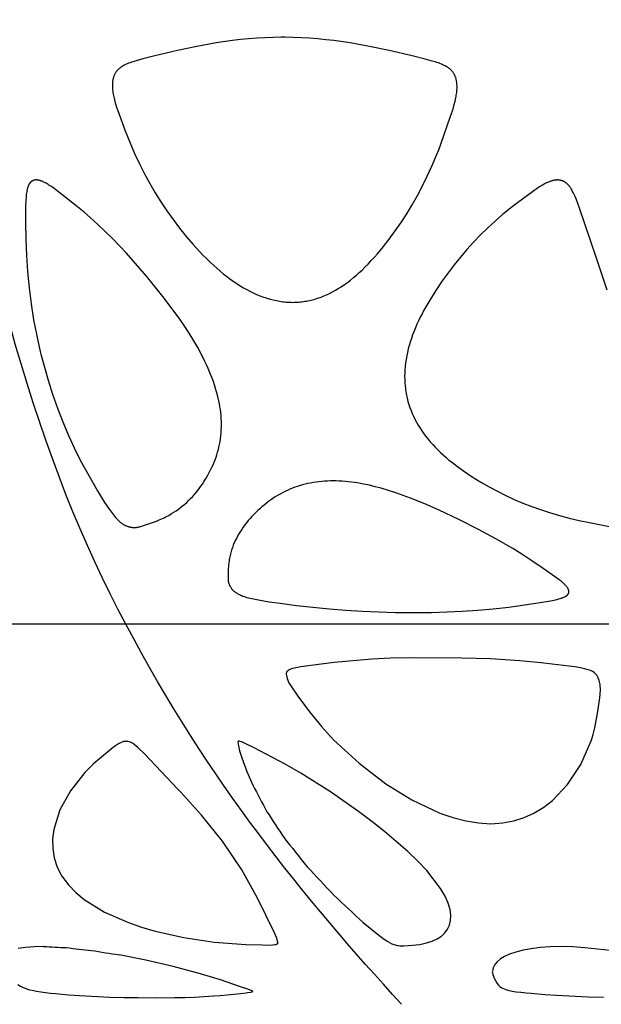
# Model space of a CAD drawing. Header units: millimetres. Extents: x 1250 to 1725, y 0 to 1655.
# Tile 144 of 256: x 1395 to 1427, y 1136 to 1191. Entities that reach past the tile are written whole.
import ezdxf

# ---------------------------------------------------------------- set-up
doc = ezdxf.new("R2010")
doc.units = ezdxf.units.MM
doc.header["$MEASUREMENT"] = 0
doc.layers.add('Crea2D$visibili$tangenti', color=7, linetype='Continuous', true_color=0x000000)

msp = doc.modelspace()

# ---------------------------------------------------------------- linework, layer by layer
at = {"layer": 'Crea2D$visibili$tangenti'}
for p, q in [((1400.481, 1157.292), (1369.363, 1157.292)), ((1434.247, 1157.292), (1400.481, 1157.292)), ((1414.251, 1155.326), (1412.154, 1155.14)), ((1415.3, 1155.376), (1414.251, 1155.326)), ((1416.369, 1155.39), (1415.3, 1155.376)), ((1419.275, 1155.387), (1416.369, 1155.39)), ((1420.906, 1155.346), (1419.275, 1155.387)), ((1422.556, 1155.232), (1420.906, 1155.346)), ((1409.599, 1154.71), (1409.55, 1154.679)), ((1409.67, 1154.744), (1409.599, 1154.71)), ((1409.758, 1154.775), (1409.67, 1154.744)), ((1410.005, 1154.839), (1409.758, 1154.775)), ((1410.29, 1154.893), (1410.005, 1154.839)), ((1411.422, 1155.053), (1410.29, 1154.893)), ((1412.154, 1155.14), (1411.422, 1155.053)), ((1423.739, 1155.12), (1422.556, 1155.232)), ((1424.357, 1155.052), (1423.739, 1155.12)), ((1425.622, 1154.89), (1424.357, 1155.052)), ((1425.956, 1154.835), (1425.622, 1154.89)), ((1426.254, 1154.77), (1425.956, 1154.835)), ((1426.507, 1154.69), (1426.254, 1154.77)), ((1426.612, 1154.642), (1426.507, 1154.69)), ((1409.472, 1154.554), (1409.468, 1154.523)), ((1409.468, 1154.523), (1409.468, 1154.492)), ((1409.468, 1154.492), (1409.479, 1154.401)), ((1409.485, 1154.599), (1409.472, 1154.554)), ((1409.479, 1154.401), (1409.519, 1154.248)), ((1409.494, 1154.618), (1409.485, 1154.599)), ((1409.505, 1154.634), (1409.494, 1154.618)), ((1409.521, 1154.652), (1409.505, 1154.634)), ((1409.519, 1154.248), (1409.619, 1154.009)), ((1409.55, 1154.679), (1409.521, 1154.652)), ((1426.714, 1154.579), (1426.612, 1154.642)), ((1426.755, 1154.547), (1426.714, 1154.579)), ((1426.811, 1154.494), (1426.755, 1154.547)), ((1426.868, 1154.423), (1426.811, 1154.494)), ((1426.946, 1154.283), (1426.868, 1154.423)), ((1426.999, 1154.134), (1426.946, 1154.283)), ((1427.047, 1153.901), (1426.999, 1154.134)), ((1409.619, 1154.009), (1409.753, 1153.768)), ((1409.753, 1153.768), (1410.108, 1153.255)), ((1427.022, 1153.162), (1427.06, 1153.581)), ((1427.06, 1153.581), (1427.047, 1153.901)), ((1410.108, 1153.255), (1410.771, 1152.382)), ((1426.899, 1152.291), (1427.022, 1153.162)), ((1410.771, 1152.382), (1411.438, 1151.562)), ((1426.749, 1151.476), (1426.899, 1152.291)), ((1411.438, 1151.562), (1411.771, 1151.185)), ((1426.657, 1151.102), (1426.749, 1151.476)), ((1411.771, 1151.185), (1411.945, 1150.995)), ((1411.945, 1150.995), (1412.117, 1150.818)), ((1426.548, 1150.745), (1426.605, 1150.916)), ((1426.605, 1150.916), (1426.657, 1151.102)), ((1399.781, 1150.395), (1398.664, 1149.466)), ((1400.07, 1150.59), (1399.781, 1150.395)), ((1400.212, 1150.66), (1400.07, 1150.59)), ((1400.311, 1150.696), (1400.212, 1150.66)), ((1400.353, 1150.708), (1400.311, 1150.696)), ((1400.4, 1150.717), (1400.353, 1150.708)), ((1400.472, 1150.725), (1400.4, 1150.717)), ((1400.513, 1150.726), (1400.472, 1150.725)), ((1400.547, 1150.724), (1400.513, 1150.726)), ((1400.594, 1150.717), (1400.547, 1150.724)), ((1400.661, 1150.701), (1400.594, 1150.717)), ((1400.746, 1150.67), (1400.661, 1150.701)), ((1400.849, 1150.617), (1400.746, 1150.67)), ((1400.946, 1150.553), (1400.849, 1150.617)), ((1401.152, 1150.385), (1400.946, 1150.553)), ((1401.55, 1150.004), (1401.152, 1150.385)), ((1406.758, 1150.73), (1406.757, 1150.718)), ((1406.757, 1150.718), (1406.768, 1150.562)), ((1406.76, 1150.739), (1406.758, 1150.73)), ((1406.834, 1150.726), (1406.765, 1150.739)), ((1406.768, 1150.562), (1406.853, 1150.191)), ((1407.012, 1150.671), (1406.834, 1150.726)), ((1407.205, 1150.594), (1407.012, 1150.671)), ((1407.636, 1150.388), (1407.205, 1150.594)), ((1409.414, 1149.443), (1407.636, 1150.388)), ((1412.117, 1150.818), (1413.556, 1149.495)), ((1425.958, 1149.436), (1426.548, 1150.745)), ((1403.382, 1148.075), (1401.55, 1150.004)), ((1406.853, 1150.191), (1406.976, 1149.805)), ((1406.976, 1149.805), (1407.267, 1149.028)), ((1398.664, 1149.466), (1398.186, 1148.983)), ((1410.274, 1148.946), (1409.414, 1149.443)), ((1413.556, 1149.495), (1415.053, 1148.35)), ((1425.214, 1148.307), (1425.958, 1149.436)), ((1398.186, 1148.983), (1397.373, 1147.95)), ((1407.267, 1149.028), (1407.596, 1148.272)), ((1411.936, 1147.901), (1410.274, 1148.946)), ((1415.053, 1148.35), (1416.504, 1147.447)), ((1424.373, 1147.415), (1425.214, 1148.307)), ((1397.373, 1147.95), (1396.788, 1146.886)), ((1413.51, 1146.806), (1411.936, 1147.901)), ((1416.504, 1147.447), (1418.073, 1146.708)), ((1423.341, 1146.7), (1423.89, 1147.036)), ((1423.89, 1147.036), (1424.373, 1147.415)), ((1396.788, 1146.886), (1396.444, 1145.796)), ((1405.887, 1145.142), (1404.715, 1146.594)), ((1414.258, 1146.246), (1413.51, 1146.806)), ((1418.073, 1146.708), (1418.794, 1146.459)), ((1418.794, 1146.459), (1419.534, 1146.269)), ((1422.209, 1146.269), (1422.801, 1146.455)), ((1422.801, 1146.455), (1423.341, 1146.7)), ((1414.968, 1145.686), (1414.258, 1146.246)), ((1419.534, 1146.269), (1420.242, 1146.154)), ((1420.242, 1146.154), (1420.933, 1146.114)), ((1420.933, 1146.114), (1421.591, 1146.154)), ((1421.591, 1146.154), (1422.209, 1146.269)), ((1396.444, 1145.796), (1396.375, 1145.258)), ((1416.267, 1144.567), (1414.968, 1145.686)), ((1396.375, 1145.258), (1396.382, 1144.723)), ((1406.97, 1143.529), (1405.887, 1145.142)), ((1396.382, 1144.723), (1396.468, 1144.199)), ((1416.834, 1144.02), (1416.267, 1144.567)), ((1396.468, 1144.199), (1396.641, 1143.683)), ((1396.641, 1143.683), (1396.904, 1143.182)), ((1417.331, 1143.492), (1416.834, 1144.02)), ((1396.904, 1143.182), (1397.264, 1142.695)), ((1407.862, 1141.94), (1406.97, 1143.529)), ((1418.114, 1142.479), (1417.331, 1143.492)), ((1397.264, 1142.695), (1397.675, 1142.269)), ((1397.675, 1142.269), (1398.149, 1141.877)), ((1418.359, 1142.059), (1418.114, 1142.479)), ((1418.532, 1141.671), (1418.359, 1142.059)), ((1398.149, 1141.877), (1399.293, 1141.166)), ((1408.78, 1140.049), (1407.862, 1141.94)), ((1418.638, 1141.316), (1418.532, 1141.671)), ((1399.293, 1141.166), (1400.626, 1140.575)), ((1418.683, 1140.993), (1418.638, 1141.316)), ((1418.673, 1140.699), (1418.683, 1140.993)), ((1400.626, 1140.575), (1401.35, 1140.325)), ((1413.774, 1140.588), (1414.65, 1139.867)), ((1418.502, 1140.207), (1418.611, 1140.438)), ((1418.611, 1140.438), (1418.673, 1140.699)), ((1401.35, 1140.325), (1402.114, 1140.102)), ((1402.114, 1140.102), (1403.727, 1139.739)), ((1408.929, 1139.699), (1408.78, 1140.049)), ((1414.65, 1139.867), (1414.874, 1139.7)), ((1417.92, 1139.671), (1418.156, 1139.825)), ((1418.156, 1139.825), (1418.35, 1140.003)), ((1418.35, 1140.003), (1418.502, 1140.207)), ((1403.727, 1139.739), (1405.42, 1139.488)), ((1405.42, 1139.488), (1407.205, 1139.353)), ((1407.205, 1139.353), (1408.111, 1139.326)), ((1408.111, 1139.326), (1408.55, 1139.323)), ((1408.55, 1139.323), (1408.708, 1139.332)), ((1408.708, 1139.332), (1408.821, 1139.346)), ((1408.821, 1139.346), (1408.891, 1139.36)), ((1408.891, 1139.36), (1408.917, 1139.367)), ((1408.917, 1139.367), (1408.96, 1139.384)), ((1408.98, 1139.54), (1408.929, 1139.699)), ((1408.96, 1139.384), (1408.974, 1139.392)), ((1408.991, 1139.48), (1408.98, 1139.54)), ((1408.982, 1139.398), (1408.987, 1139.408)), ((1408.988, 1139.412), (1408.991, 1139.426)), ((1408.991, 1139.426), (1408.991, 1139.48)), ((1414.874, 1139.7), (1415.118, 1139.538)), ((1415.118, 1139.538), (1415.242, 1139.466)), ((1415.242, 1139.466), (1415.379, 1139.399)), ((1415.379, 1139.399), (1415.493, 1139.353)), ((1415.493, 1139.353), (1415.577, 1139.325)), ((1415.577, 1139.325), (1415.629, 1139.311)), ((1415.629, 1139.311), (1415.689, 1139.298)), ((1415.689, 1139.298), (1415.734, 1139.29)), ((1415.734, 1139.29), (1415.835, 1139.281)), ((1415.835, 1139.281), (1416.056, 1139.283)), ((1416.056, 1139.283), (1416.529, 1139.31)), ((1416.529, 1139.31), (1416.954, 1139.359)), ((1416.954, 1139.359), (1417.32, 1139.437)), ((1417.32, 1139.437), (1417.641, 1139.542)), ((1417.641, 1139.542), (1417.92, 1139.671)), ((1394.864, 1139.191), (1394.455, 1139.131)), ((1395.337, 1139.229), (1394.864, 1139.191)), ((1395.876, 1139.241), (1395.337, 1139.229)), ((1401.593, 1138.478), (1400.111, 1138.772)), ((1421.978, 1138.811), (1421.698, 1138.683)), ((1422.32, 1138.929), (1421.978, 1138.811)), ((1422.736, 1139.036), (1422.32, 1138.929)), ((1423.177, 1139.118), (1422.736, 1139.036)), ((1423.688, 1139.181), (1423.177, 1139.118)), ((1424.247, 1139.221), (1423.688, 1139.181)), ((1424.861, 1139.234), (1424.247, 1139.221)), ((1425.513, 1139.218), (1424.861, 1139.234)), ((1426.191, 1139.175), (1425.513, 1139.218)), ((1427.604, 1139.017), (1426.191, 1139.175)), ((1403.14, 1138.12), (1401.593, 1138.478)), ((1421.145, 1138.229), (1421.052, 1138.052)), ((1421.282, 1138.391), (1421.145, 1138.229)), ((1421.474, 1138.548), (1421.282, 1138.391)), ((1421.698, 1138.683), (1421.474, 1138.548)), ((1404.654, 1137.717), (1403.14, 1138.12)), ((1404.839, 1137.663), (1404.654, 1137.717)), ((1405.031, 1137.605), (1404.839, 1137.663)), ((1405.402, 1137.489), (1405.031, 1137.605)), ((1421.01, 1137.866), (1421.009, 1137.824)), ((1421.009, 1137.824), (1421.014, 1137.774)), ((1421.052, 1138.052), (1421.01, 1137.866)), ((1421.014, 1137.774), (1421.036, 1137.669)), ((1421.036, 1137.669), (1421.129, 1137.432)), ((1394.424, 1137.108), (1394.578, 1137.02)), ((1405.781, 1137.367), (1405.402, 1137.489)), ((1406.906, 1136.992), (1405.781, 1137.367)), ((1421.129, 1137.432), (1421.276, 1137.165)), ((1421.276, 1137.165), (1421.35, 1137.069)), ((1421.35, 1137.069), (1421.427, 1136.998)), ((1394.578, 1137.02), (1394.721, 1136.953)), ((1394.721, 1136.953), (1394.839, 1136.905)), ((1394.839, 1136.905), (1394.976, 1136.856)), ((1394.976, 1136.856), (1395.093, 1136.821)), ((1395.093, 1136.821), (1395.225, 1136.788)), ((1395.225, 1136.788), (1395.485, 1136.736)), ((1395.485, 1136.736), (1395.724, 1136.699)), ((1395.724, 1136.699), (1395.985, 1136.665)), ((1395.985, 1136.665), (1396.261, 1136.635)), ((1396.261, 1136.635), (1396.536, 1136.607)), ((1396.536, 1136.607), (1397.264, 1136.544)), ((1397.264, 1136.544), (1397.887, 1136.499)), ((1397.887, 1136.499), (1399.584, 1136.412)), ((1405.398, 1136.471), (1405.76, 1136.497)), ((1405.76, 1136.497), (1406.147, 1136.53)), ((1406.147, 1136.53), (1406.529, 1136.567)), ((1406.529, 1136.567), (1406.897, 1136.608)), ((1406.897, 1136.608), (1407.221, 1136.65)), ((1407.315, 1136.847), (1406.906, 1136.992)), ((1407.221, 1136.65), (1407.292, 1136.66)), ((1407.292, 1136.66), (1407.48, 1136.69)), ((1407.53, 1136.757), (1407.315, 1136.847)), ((1407.48, 1136.69), (1407.608, 1136.716)), ((1407.603, 1136.719), (1407.53, 1136.757)), ((1421.427, 1136.998), (1421.505, 1136.946)), ((1421.505, 1136.946), (1421.582, 1136.905)), ((1421.582, 1136.905), (1421.679, 1136.862)), ((1421.679, 1136.862), (1421.767, 1136.831)), ((1421.767, 1136.831), (1421.875, 1136.801)), ((1421.875, 1136.801), (1422.115, 1136.749)), ((1422.115, 1136.749), (1422.349, 1136.712)), ((1422.349, 1136.712), (1422.614, 1136.679)), ((1422.614, 1136.679), (1422.898, 1136.648)), ((1422.898, 1136.648), (1423.183, 1136.62)), ((1423.183, 1136.62), (1423.942, 1136.556)), ((1423.942, 1136.556), (1424.595, 1136.51)), ((1424.595, 1136.51), (1426.385, 1136.421)), ((1399.584, 1136.412), (1400.385, 1136.387)), ((1400.385, 1136.387), (1401.162, 1136.377)), ((1401.162, 1136.377), (1402.189, 1136.375)), ((1402.189, 1136.375), (1403.212, 1136.384)), ((1403.212, 1136.384), (1403.782, 1136.394)), ((1403.782, 1136.394), (1404.332, 1136.412)), ((1404.332, 1136.412), (1405.398, 1136.471)), ((1426.385, 1136.421), (1427.24, 1136.396))]:
    msp.add_line(p, q, dxfattribs=at)
for points in [[(1409.824, 1175.299), (1409.91, 1175.301), (1409.997, 1175.304), (1410.083, 1175.309), (1410.169, 1175.315), (1410.256, 1175.323), (1410.341, 1175.333), (1410.427, 1175.344), (1410.513, 1175.357), (1410.598, 1175.372), (1410.683, 1175.388), (1410.768, 1175.405), (1410.852, 1175.424), (1410.936, 1175.445), (1411.02, 1175.467), (1411.103, 1175.491), (1411.186, 1175.516), (1411.275, 1175.546), (1411.365, 1175.577), (1411.453, 1175.609), (1411.541, 1175.644), (1411.628, 1175.68), (1411.715, 1175.717), (1411.886, 1175.797), (1412.054, 1175.882), (1412.22, 1175.973), (1412.383, 1176.069), (1412.543, 1176.17), (1412.721, 1176.29), (1412.895, 1176.415), (1413.065, 1176.546), (1413.232, 1176.68), (1413.395, 1176.82), (1413.556, 1176.963), (1413.712, 1177.109), (1413.866, 1177.259), (1414.049, 1177.444), (1414.228, 1177.633), (1414.402, 1177.825), (1414.574, 1178.021), (1414.906, 1178.421), (1415.226, 1178.831), (1415.569, 1179.298), (1415.898, 1179.774), (1416.214, 1180.26), (1416.515, 1180.754), (1416.815, 1181.283), (1417.099, 1181.821), (1417.368, 1182.366), (1417.622, 1182.919), (1417.884, 1183.532), (1418.007, 1183.841), (1418.126, 1184.153), (1418.67, 1185.722), (1418.769, 1186.018), (1418.825, 1186.199), (1418.877, 1186.38), (1418.924, 1186.563), (1418.945, 1186.655), (1418.964, 1186.747), (1418.979, 1186.822), (1418.992, 1186.897), (1419.003, 1186.972), (1419.013, 1187.048), (1419.021, 1187.123), (1419.027, 1187.199), (1419.031, 1187.275), (1419.033, 1187.351), (1419.032, 1187.419), (1419.029, 1187.486), (1419.027, 1187.52), (1419.024, 1187.553), (1419.02, 1187.587), (1419.016, 1187.62), (1419.011, 1187.654), (1419.006, 1187.687), (1418.999, 1187.72), (1418.992, 1187.753), (1418.984, 1187.786), (1418.976, 1187.818), (1418.966, 1187.85), (1418.956, 1187.882), (1418.946, 1187.911), (1418.935, 1187.939), (1418.923, 1187.967), (1418.911, 1187.995), (1418.897, 1188.023), (1418.884, 1188.05), (1418.869, 1188.076), (1418.854, 1188.103), (1418.838, 1188.129), (1418.821, 1188.154), (1418.804, 1188.179), (1418.786, 1188.203), (1418.767, 1188.227), (1418.748, 1188.251), (1418.728, 1188.273), (1418.707, 1188.295), (1418.686, 1188.316), (1418.665, 1188.336), (1418.643, 1188.356), (1418.62, 1188.375), (1418.597, 1188.394), (1418.573, 1188.412), (1418.549, 1188.429), (1418.525, 1188.446), (1418.5, 1188.462), (1418.475, 1188.478), (1418.449, 1188.494), (1418.424, 1188.509), (1418.371, 1188.537), (1418.318, 1188.565), (1418.277, 1188.584), (1418.237, 1188.603), (1418.154, 1188.638), (1418.07, 1188.671), (1417.985, 1188.702), (1417.9, 1188.73), (1417.814, 1188.757), (1417.641, 1188.808), (1417.256, 1188.913), (1416.516, 1189.095), (1415.229, 1189.391), (1414.137, 1189.619), (1413.039, 1189.817), (1412.135, 1189.948), (1411.682, 1190.002), (1411.227, 1190.048), (1410.772, 1190.084), (1410.316, 1190.111), (1409.86, 1190.128), (1409.403, 1190.134), (1409.292, 1190.134), (1409.18, 1190.134), (1408.724, 1190.128), (1408.268, 1190.111), (1407.812, 1190.084), (1407.357, 1190.048), (1406.902, 1190.003), (1406.449, 1189.949), (1405.545, 1189.817), (1404.455, 1189.62), (1403.373, 1189.391), (1402.111, 1189.095), (1401.424, 1188.921), (1401.052, 1188.816), (1400.883, 1188.765), (1400.799, 1188.738), (1400.716, 1188.71), (1400.633, 1188.679), (1400.551, 1188.646), (1400.47, 1188.61), (1400.43, 1188.592), (1400.391, 1188.572), (1400.338, 1188.544), (1400.287, 1188.515), (1400.261, 1188.499), (1400.236, 1188.484), (1400.211, 1188.467), (1400.187, 1188.45), (1400.163, 1188.433), (1400.14, 1188.415), (1400.117, 1188.397), (1400.094, 1188.378), (1400.072, 1188.358), (1400.051, 1188.338), (1400.03, 1188.317), (1400.01, 1188.296), (1399.991, 1188.273), (1399.972, 1188.251), (1399.954, 1188.227), (1399.937, 1188.203), (1399.92, 1188.179), (1399.904, 1188.154), (1399.889, 1188.128), (1399.874, 1188.102), (1399.86, 1188.076), (1399.847, 1188.049), (1399.835, 1188.022), (1399.823, 1187.995), (1399.812, 1187.967), (1399.802, 1187.939), (1399.792, 1187.911), (1399.783, 1187.883), (1399.774, 1187.851), (1399.766, 1187.818), (1399.759, 1187.785), (1399.752, 1187.752), (1399.746, 1187.719), (1399.741, 1187.686), (1399.737, 1187.653), (1399.734, 1187.62), (1399.731, 1187.586), (1399.729, 1187.553), (1399.726, 1187.486), (1399.726, 1187.418), (1399.727, 1187.351), (1399.732, 1187.272), (1399.739, 1187.194), (1399.748, 1187.115), (1399.759, 1187.037), (1399.771, 1186.959), (1399.786, 1186.881), (1399.802, 1186.804), (1399.819, 1186.726), (1399.843, 1186.631), (1399.868, 1186.536), (1399.923, 1186.348), (1399.984, 1186.161), (1400.048, 1185.975), (1400.451, 1184.893), (1400.701, 1184.259), (1400.832, 1183.945), (1400.968, 1183.634), (1401.257, 1183.019), (1401.53, 1182.483), (1401.818, 1181.955), (1402.122, 1181.435), (1402.44, 1180.925), (1402.773, 1180.424), (1403.122, 1179.933), (1403.485, 1179.454), (1403.862, 1178.985), (1404.227, 1178.56), (1404.605, 1178.147), (1404.8, 1177.945), (1404.997, 1177.747), (1405.199, 1177.552), (1405.404, 1177.362), (1405.579, 1177.205), (1405.757, 1177.052), (1405.938, 1176.903), (1406.122, 1176.757), (1406.309, 1176.616), (1406.5, 1176.479), (1406.694, 1176.348), (1406.892, 1176.222), (1407.069, 1176.116), (1407.249, 1176.015), (1407.432, 1175.919), (1407.617, 1175.829), (1407.805, 1175.744), (1407.995, 1175.666), (1408.092, 1175.63), (1408.189, 1175.595), (1408.286, 1175.562), (1408.384, 1175.53), (1408.56, 1175.479), (1408.737, 1175.434), (1408.826, 1175.413), (1408.916, 1175.394), (1409.006, 1175.377), (1409.096, 1175.362), (1409.186, 1175.348), (1409.277, 1175.336), (1409.368, 1175.325), (1409.459, 1175.316), (1409.55, 1175.309), (1409.641, 1175.304), (1409.733, 1175.301)], [(1395.724, 1172.389), (1395.916, 1171.663), (1396.126, 1170.942), (1396.38, 1170.16), (1396.656, 1169.384), (1396.953, 1168.613), (1397.272, 1167.85), (1397.589, 1167.156), (1397.928, 1166.473), (1398.16, 1166.036), (1398.399, 1165.603), (1398.896, 1164.748), (1399.293, 1164.099), (1399.504, 1163.783), (1399.613, 1163.627), (1399.727, 1163.474), (1399.783, 1163.401), (1399.841, 1163.329), (1399.9, 1163.259), (1399.961, 1163.19), (1399.992, 1163.157), (1400.024, 1163.124), (1400.057, 1163.092), (1400.091, 1163.061), (1400.125, 1163.031), (1400.16, 1163.001), (1400.196, 1162.972), (1400.232, 1162.945), (1400.262, 1162.924), (1400.292, 1162.903), (1400.323, 1162.884), (1400.355, 1162.865), (1400.386, 1162.847), (1400.419, 1162.829), (1400.451, 1162.813), (1400.485, 1162.798), (1400.518, 1162.783), (1400.552, 1162.77), (1400.586, 1162.757), (1400.621, 1162.746), (1400.655, 1162.736), (1400.69, 1162.727), (1400.726, 1162.719), (1400.743, 1162.716), (1400.761, 1162.713), (1400.784, 1162.708), (1400.807, 1162.705), (1400.829, 1162.702), (1400.852, 1162.699), (1400.874, 1162.698), (1400.897, 1162.696), (1400.919, 1162.696), (1400.941, 1162.696), (1400.964, 1162.696), (1400.986, 1162.697), (1401.008, 1162.698), (1401.031, 1162.7), (1401.053, 1162.702), (1401.075, 1162.704), (1401.119, 1162.71), (1401.163, 1162.718), (1401.207, 1162.727), (1401.251, 1162.737), (1401.295, 1162.748), (1401.381, 1162.772), (1401.467, 1162.799), (1401.752, 1162.895), (1402.195, 1163.057), (1402.356, 1163.12), (1402.445, 1163.158), (1402.534, 1163.198), (1402.622, 1163.24), (1402.709, 1163.283), (1402.795, 1163.328), (1402.88, 1163.374), (1402.964, 1163.423), (1403.047, 1163.472), (1403.175, 1163.552), (1403.3, 1163.636), (1403.423, 1163.722), (1403.543, 1163.812), (1403.661, 1163.906), (1403.777, 1164.002), (1403.889, 1164.102), (1403.999, 1164.204), (1404.106, 1164.31), (1404.21, 1164.418), (1404.312, 1164.529), (1404.41, 1164.643), (1404.504, 1164.76), (1404.596, 1164.879), (1404.684, 1165.001), (1404.769, 1165.125), (1404.874, 1165.291), (1404.974, 1165.459), (1405.069, 1165.631), (1405.162, 1165.803), (1405.299, 1166.074), (1405.364, 1166.212), (1405.425, 1166.351), (1405.481, 1166.488), (1405.533, 1166.627), (1405.58, 1166.768), (1405.623, 1166.911), (1405.663, 1167.054), (1405.698, 1167.199), (1405.729, 1167.344), (1405.756, 1167.49), (1405.781, 1167.653), (1405.801, 1167.817), (1405.816, 1167.98), (1405.827, 1168.144), (1405.833, 1168.309), (1405.834, 1168.473), (1405.831, 1168.638), (1405.824, 1168.803), (1405.812, 1168.967), (1405.796, 1169.131), (1405.776, 1169.294), (1405.752, 1169.457), (1405.724, 1169.62), (1405.693, 1169.781), (1405.657, 1169.942), (1405.618, 1170.102), (1405.567, 1170.293), (1405.511, 1170.483), (1405.452, 1170.672), (1405.388, 1170.859), (1405.32, 1171.046), (1405.249, 1171.23), (1405.174, 1171.414), (1405.096, 1171.596), (1405.006, 1171.795), (1404.912, 1171.993), (1404.715, 1172.384), (1404.506, 1172.769), (1404.286, 1173.148), (1404.024, 1173.574), (1403.752, 1173.993), (1403.469, 1174.405), (1403.177, 1174.811), (1402.627, 1175.533), (1402.032, 1176.287), (1401.641, 1176.765), (1400.9, 1177.625), (1400.519, 1178.045), (1400.13, 1178.459), (1399.734, 1178.865), (1399.329, 1179.263), (1398.917, 1179.653), (1398.497, 1180.034), (1398.141, 1180.344), (1397.777, 1180.643), (1396.635, 1181.532), (1396.382, 1181.723), (1396.28, 1181.796), (1396.176, 1181.865), (1396.123, 1181.898), (1396.07, 1181.931), (1396.016, 1181.962), (1395.961, 1181.992), (1395.918, 1182.014), (1395.875, 1182.035), (1395.831, 1182.055), (1395.787, 1182.074), (1395.764, 1182.083), (1395.742, 1182.091), (1395.719, 1182.099), (1395.696, 1182.107), (1395.673, 1182.114), (1395.65, 1182.12), (1395.627, 1182.127), (1395.603, 1182.132), (1395.591, 1182.135), (1395.579, 1182.138), (1395.567, 1182.141), (1395.555, 1182.143), (1395.542, 1182.145), (1395.53, 1182.147), (1395.517, 1182.148), (1395.504, 1182.149), (1395.492, 1182.15), (1395.479, 1182.15), (1395.466, 1182.15), (1395.453, 1182.15), (1395.44, 1182.149), (1395.427, 1182.148), (1395.415, 1182.147), (1395.402, 1182.146), (1395.389, 1182.144), (1395.376, 1182.142), (1395.364, 1182.139), (1395.351, 1182.136), (1395.338, 1182.133), (1395.326, 1182.13), (1395.314, 1182.126), (1395.302, 1182.122), (1395.29, 1182.118), (1395.278, 1182.113), (1395.266, 1182.108), (1395.255, 1182.103), (1395.244, 1182.097), (1395.233, 1182.091), (1395.222, 1182.085), (1395.211, 1182.078), (1395.2, 1182.071), (1395.19, 1182.063), (1395.18, 1182.055), (1395.17, 1182.047), (1395.16, 1182.039), (1395.15, 1182.03), (1395.141, 1182.021), (1395.132, 1182.011), (1395.123, 1182.002), (1395.115, 1181.992), (1395.107, 1181.982), (1395.099, 1181.971), (1395.091, 1181.961), (1395.083, 1181.95), (1395.076, 1181.939), (1395.069, 1181.928), (1395.062, 1181.916), (1395.055, 1181.905), (1395.049, 1181.893), (1395.043, 1181.881), (1395.031, 1181.857), (1395.02, 1181.832), (1395.009, 1181.807), (1395, 1181.782), (1394.99, 1181.757), (1394.982, 1181.731), (1394.971, 1181.695), (1394.961, 1181.658), (1394.953, 1181.621), (1394.945, 1181.585), (1394.938, 1181.548), (1394.931, 1181.511), (1394.92, 1181.437), (1394.906, 1181.325), (1394.895, 1181.212), (1394.877, 1180.985), (1394.862, 1180.674), (1394.854, 1180.363), (1394.854, 1179.741), (1394.873, 1178.834), (1394.913, 1177.927), (1394.976, 1177.021), (1395.064, 1176.118), (1395.177, 1175.218), (1395.317, 1174.321), (1395.486, 1173.43), (1395.685, 1172.544)], [(1412.096, 1165.305), (1411.935, 1165.303), (1411.775, 1165.296), (1411.616, 1165.287), (1411.457, 1165.273), (1411.298, 1165.256), (1411.14, 1165.236), (1410.982, 1165.211), (1410.825, 1165.182), (1410.677, 1165.152), (1410.531, 1165.118), (1410.385, 1165.08), (1410.241, 1165.039), (1410.097, 1164.994), (1409.955, 1164.946), (1409.814, 1164.893), (1409.675, 1164.837), (1409.533, 1164.775), (1409.392, 1164.708), (1409.254, 1164.638), (1409.117, 1164.564), (1408.983, 1164.486), (1408.85, 1164.405), (1408.72, 1164.32), (1408.592, 1164.232), (1408.466, 1164.141), (1408.342, 1164.046), (1408.221, 1163.949), (1408.102, 1163.848), (1407.985, 1163.745), (1407.871, 1163.64), (1407.759, 1163.531), (1407.649, 1163.42), (1407.544, 1163.309), (1407.441, 1163.195), (1407.34, 1163.078), (1407.243, 1162.96), (1407.149, 1162.839), (1407.058, 1162.715), (1406.97, 1162.589), (1406.887, 1162.46), (1406.812, 1162.338), (1406.742, 1162.214), (1406.674, 1162.088), (1406.611, 1161.961), (1406.552, 1161.831), (1406.497, 1161.699), (1406.447, 1161.566), (1406.424, 1161.498), (1406.402, 1161.431), (1406.379, 1161.355), (1406.357, 1161.279), (1406.337, 1161.203), (1406.319, 1161.126), (1406.302, 1161.049), (1406.286, 1160.971), (1406.273, 1160.893), (1406.26, 1160.815), (1406.247, 1160.713), (1406.235, 1160.611), (1406.226, 1160.509), (1406.219, 1160.406), (1406.209, 1160.201), (1406.204, 1159.995), (1406.203, 1159.903), (1406.204, 1159.857), (1406.205, 1159.811), (1406.207, 1159.788), (1406.209, 1159.765), (1406.211, 1159.742), (1406.213, 1159.72), (1406.217, 1159.697), (1406.22, 1159.674), (1406.225, 1159.652), (1406.23, 1159.629), (1406.235, 1159.61), (1406.24, 1159.59), (1406.246, 1159.571), (1406.253, 1159.551), (1406.26, 1159.532), (1406.267, 1159.513), (1406.275, 1159.494), (1406.283, 1159.476), (1406.291, 1159.457), (1406.3, 1159.439), (1406.309, 1159.421), (1406.319, 1159.403), (1406.328, 1159.385), (1406.338, 1159.368), (1406.359, 1159.334), (1406.374, 1159.311), (1406.39, 1159.29), (1406.407, 1159.268), (1406.424, 1159.247), (1406.442, 1159.227), (1406.461, 1159.207), (1406.48, 1159.188), (1406.5, 1159.169), (1406.52, 1159.15), (1406.54, 1159.133), (1406.561, 1159.115), (1406.582, 1159.098), (1406.604, 1159.082), (1406.626, 1159.066), (1406.649, 1159.05), (1406.671, 1159.035), (1406.7, 1159.017), (1406.729, 1159), (1406.759, 1158.983), (1406.789, 1158.967), (1406.819, 1158.951), (1406.849, 1158.936), (1406.88, 1158.922), (1406.911, 1158.908), (1406.974, 1158.882), (1407.037, 1158.857), (1407.102, 1158.834), (1407.166, 1158.813), (1407.258, 1158.785), (1407.349, 1158.76), (1407.442, 1158.736), (1407.535, 1158.715), (1407.721, 1158.675), (1407.908, 1158.64), (1408.514, 1158.54), (1409.122, 1158.453), (1410.04, 1158.336), (1410.96, 1158.233), (1411.881, 1158.144), (1412.803, 1158.071), (1413.727, 1158.012), (1414.651, 1157.97), (1415.576, 1157.944), (1416.502, 1157.934), (1416.61, 1157.934), (1416.718, 1157.934), (1417.598, 1157.943), (1418.477, 1157.968), (1419.326, 1158.01), (1420.174, 1158.068), (1421.055, 1158.147), (1421.934, 1158.243), (1422.811, 1158.358), (1423.685, 1158.49), (1424.153, 1158.571), (1424.386, 1158.617), (1424.618, 1158.669), (1424.743, 1158.7), (1424.804, 1158.717), (1424.866, 1158.736), (1424.896, 1158.746), (1424.926, 1158.757), (1424.956, 1158.768), (1424.985, 1158.78), (1425.015, 1158.793), (1425.044, 1158.806), (1425.072, 1158.82), (1425.101, 1158.835), (1425.119, 1158.846), (1425.137, 1158.856), (1425.146, 1158.862), (1425.155, 1158.868), (1425.163, 1158.874), (1425.172, 1158.88), (1425.18, 1158.886), (1425.189, 1158.893), (1425.197, 1158.899), (1425.204, 1158.906), (1425.212, 1158.913), (1425.219, 1158.921), (1425.227, 1158.928), (1425.23, 1158.932), (1425.234, 1158.936), (1425.239, 1158.943), (1425.244, 1158.949), (1425.248, 1158.956), (1425.253, 1158.962), (1425.258, 1158.969), (1425.262, 1158.976), (1425.266, 1158.983), (1425.27, 1158.99), (1425.273, 1158.998), (1425.277, 1159.005), (1425.28, 1159.013), (1425.283, 1159.02), (1425.285, 1159.028), (1425.288, 1159.035), (1425.29, 1159.043), (1425.291, 1159.047), (1425.291, 1159.051), (1425.292, 1159.055), (1425.293, 1159.06), (1425.294, 1159.065), (1425.295, 1159.069), (1425.295, 1159.074), (1425.296, 1159.079), (1425.296, 1159.083), (1425.296, 1159.088), (1425.296, 1159.093), (1425.296, 1159.097), (1425.296, 1159.102), (1425.296, 1159.107), (1425.296, 1159.111), (1425.296, 1159.116), (1425.295, 1159.125), (1425.294, 1159.135), (1425.293, 1159.144), (1425.291, 1159.153), (1425.289, 1159.162), (1425.287, 1159.172), (1425.285, 1159.181), (1425.282, 1159.19), (1425.279, 1159.199), (1425.276, 1159.208), (1425.272, 1159.217), (1425.269, 1159.226), (1425.265, 1159.235), (1425.261, 1159.244), (1425.257, 1159.253), (1425.253, 1159.261), (1425.248, 1159.27), (1425.239, 1159.287), (1425.229, 1159.303), (1425.219, 1159.319), (1425.209, 1159.334), (1425.181, 1159.37), (1425.152, 1159.406), (1425.123, 1159.441), (1425.092, 1159.475), (1425.06, 1159.508), (1425.028, 1159.541), (1424.994, 1159.573), (1424.961, 1159.604), (1424.911, 1159.647), (1424.86, 1159.689), (1424.809, 1159.73), (1424.757, 1159.77), (1424.543, 1159.923), (1423.859, 1160.404), (1423.169, 1160.875), (1422.668, 1161.199), (1422.16, 1161.513), (1421.207, 1162.068), (1420.236, 1162.592), (1419.14, 1163.142), (1418.029, 1163.663), (1417.233, 1164.013), (1416.428, 1164.341), (1416.022, 1164.493), (1415.612, 1164.637), (1415.199, 1164.771), (1414.782, 1164.893), (1414.453, 1164.98), (1414.121, 1165.059), (1413.787, 1165.129), (1413.452, 1165.188), (1413.115, 1165.236), (1412.946, 1165.256), (1412.776, 1165.272), (1412.606, 1165.286), (1412.436, 1165.296), (1412.266, 1165.302)]]:
    msp.add_lwpolyline(points, close=True, dxfattribs=at)
msp.add_lwpolyline([(1427.437, 1175.988), (1426.85, 1177.771), (1425.896, 1180.563), (1425.799, 1180.826), (1425.698, 1181.087), (1425.64, 1181.229), (1425.577, 1181.37), (1425.544, 1181.44), (1425.509, 1181.509), (1425.472, 1181.577), (1425.434, 1181.644), (1425.408, 1181.686), (1425.381, 1181.727), (1425.352, 1181.768), (1425.338, 1181.788), (1425.323, 1181.807), (1425.307, 1181.827), (1425.292, 1181.846), (1425.275, 1181.864), (1425.259, 1181.882), (1425.242, 1181.9), (1425.224, 1181.918), (1425.206, 1181.934), (1425.188, 1181.951), (1425.17, 1181.965), (1425.152, 1181.98), (1425.134, 1181.994), (1425.115, 1182.007), (1425.096, 1182.02), (1425.076, 1182.032), (1425.057, 1182.044), (1425.036, 1182.055), (1425.016, 1182.065), (1424.995, 1182.076), (1424.974, 1182.085), (1424.953, 1182.094), (1424.931, 1182.102), (1424.909, 1182.109), (1424.888, 1182.116), (1424.865, 1182.123), (1424.842, 1182.128), (1424.818, 1182.133), (1424.794, 1182.138), (1424.77, 1182.141), (1424.745, 1182.144), (1424.721, 1182.146), (1424.697, 1182.148), (1424.672, 1182.149), (1424.648, 1182.149), (1424.623, 1182.148), (1424.599, 1182.147), (1424.574, 1182.145), (1424.55, 1182.143), (1424.526, 1182.14), (1424.501, 1182.136), (1424.477, 1182.132), (1424.449, 1182.127), (1424.42, 1182.121), (1424.392, 1182.114), (1424.364, 1182.107), (1424.337, 1182.099), (1424.309, 1182.091), (1424.282, 1182.082), (1424.254, 1182.072), (1424.2, 1182.052), (1424.147, 1182.031), (1424.094, 1182.007), (1424.042, 1181.983), (1423.976, 1181.95), (1423.911, 1181.916), (1423.848, 1181.88), (1423.784, 1181.843), (1423.722, 1181.805), (1423.66, 1181.765), (1423.539, 1181.683), (1422.414, 1180.862), (1422.049, 1180.59), (1421.821, 1180.411), (1421.597, 1180.227), (1421.16, 1179.846), (1420.75, 1179.466), (1420.35, 1179.075), (1419.961, 1178.673), (1419.584, 1178.259), (1419.219, 1177.835), (1418.867, 1177.4), (1418.529, 1176.955), (1418.203, 1176.5), (1417.848, 1175.967), (1417.509, 1175.423), (1417.285, 1175.044), (1417.177, 1174.852), (1417.072, 1174.658), (1416.974, 1174.466), (1416.879, 1174.272), (1416.789, 1174.076), (1416.703, 1173.878), (1416.622, 1173.678), (1416.545, 1173.476), (1416.473, 1173.273), (1416.407, 1173.067), (1416.351, 1172.878), (1416.299, 1172.687), (1416.253, 1172.495), (1416.212, 1172.301), (1416.177, 1172.107), (1416.147, 1171.912), (1416.124, 1171.716), (1416.108, 1171.519), (1416.099, 1171.341), (1416.096, 1171.163), (1416.099, 1170.985), (1416.107, 1170.807), (1416.122, 1170.629), (1416.142, 1170.453), (1416.168, 1170.277), (1416.184, 1170.189), (1416.201, 1170.102), (1416.22, 1170.015), (1416.24, 1169.928), (1416.285, 1169.756), (1416.335, 1169.585), (1416.392, 1169.416), (1416.454, 1169.249), (1416.522, 1169.085), (1416.595, 1168.922), (1416.673, 1168.762), (1416.763, 1168.593), (1416.858, 1168.426), (1416.959, 1168.263), (1417.065, 1168.103), (1417.176, 1167.947), (1417.291, 1167.793), (1417.41, 1167.643), (1417.533, 1167.496), (1417.669, 1167.341), (1417.809, 1167.191), (1417.953, 1167.044), (1418.101, 1166.901), (1418.251, 1166.761), (1418.405, 1166.625), (1418.562, 1166.492), (1418.722, 1166.362), (1418.888, 1166.234), (1419.056, 1166.109), (1419.397, 1165.865), (1419.879, 1165.54), (1420.124, 1165.384), (1420.372, 1165.232), (1420.827, 1164.968), (1421.291, 1164.72), (1421.762, 1164.487), (1422.241, 1164.269), (1422.726, 1164.065), (1423.216, 1163.874), (1423.712, 1163.698), (1424.212, 1163.535), (1424.764, 1163.371), (1425.321, 1163.222), (1425.881, 1163.088), (1426.444, 1162.968), (1427.569, 1162.757)], dxfattribs=at)
for centre, radius, start, end in [((1540.651, 1270.316), 183.809, 221.68562, 222.3066), ((1524.201, 1208.936), 131.441, 207.48569, 208.21778), ((1526.548, 1223.637), 140.959, 213.03808, 213.74843), ((1523.995, 1235.47), 145.844, 218.17513, 218.98909), ((1504.149, 1229.759), 127.081, 222.6198, 223.60445), ((1480.052, 1213.722), 98.699, 226.51227, 227.8156), ((1400.148, 1214.952), 75.832, 266.77023, 267.73461), ((1408.79, 1236.306), 97.822, 263.16692, 263.99614), ((1417.646, 1253.111), 115.675, 260.50207, 261.28108)]:
    msp.add_arc(centre, radius, start, end, dxfattribs=at)
for points in [[(1400.481, 1157.292), (1395.707, 1166.122), (1392.039, 1178.495), (1390.6, 1192.518)], [(1415.92, 1136.005), (1410.511, 1141.928), (1405.146, 1148.415), (1400.481, 1157.292)]]:
    msp.add_open_spline(points, degree=3, dxfattribs=at)

doc.saveas('drawing.dxf')
